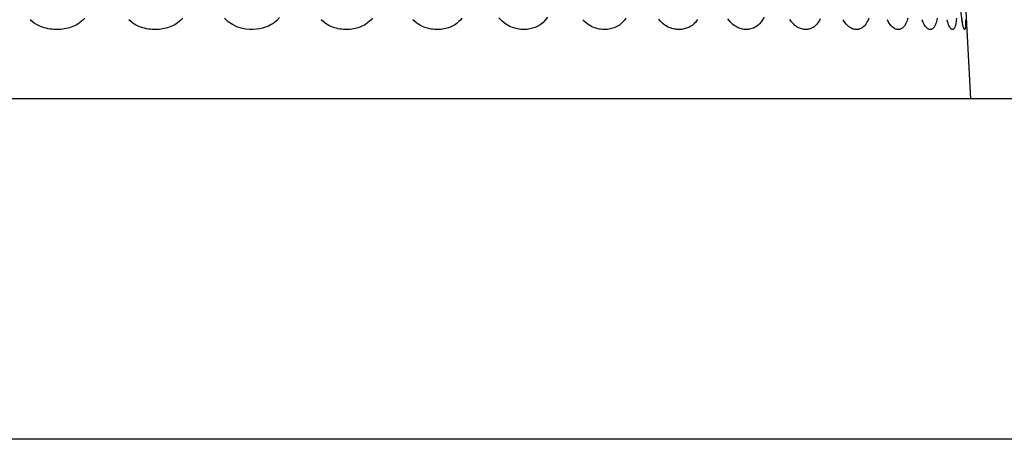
# Model space of a CAD drawing. Header units: millimetres. Extents: x -531 to 1423, y -716 to 1118.
# Tile 95 of 112: x 312.11 to 320.79, y 1106.5 to 1110.2. Entities that reach past the tile are written whole.
import ezdxf

# ---------------------------------------------------------------- set-up
doc = ezdxf.new("R2010")
doc.units = ezdxf.units.MM
doc.header["$LTSCALE"] = 23.1
doc.layers.get('0').update_dxf_attribs({"linetype": 'CONTINUOUS'})

msp = doc.modelspace()

# ---------------------------------------------------------------- linework, layer by layer
at = {"color": 7}
for p, q in [((320.4464, 1110.3872), (320.4928, 1109.5022)), ((331.3442, 1109.5022), (244.947, 1109.5022)), ((331.5017, 1106.5022), (244.7895, 1106.5022))]:
    msp.add_line(p, q, dxfattribs=at)
for points in [[(320.4228, 1110.1763), (320.4235, 1110.1741), (320.4233, 1110.1749), (320.4222, 1110.1797), (320.4204, 1110.188), (320.4182, 1110.1999), (320.4158, 1110.2148), (320.4132, 1110.2331), (320.4104, 1110.2544), (320.4077, 1110.2787), (320.4051, 1110.3059), (320.4026, 1110.3355), (320.4005, 1110.3672), (320.3993, 1110.3872)], [(314.4002, 1110.2191), (314.3767, 1110.1933), (314.3521, 1110.1725), (314.3267, 1110.1557), (314.3016, 1110.1425), (314.2763, 1110.1324), (314.2506, 1110.1244), (314.2239, 1110.1187), (314.1957, 1110.1147), (314.1657, 1110.113), (314.1336, 1110.1135), (314.0993, 1110.1172), (314.0624, 1110.1247), (314.0241, 1110.1373), (313.9848, 1110.1567), (313.9476, 1110.1819), (313.9153, 1110.213)], [(316.7624, 1110.2207), (316.7422, 1110.1942), (316.7207, 1110.1727), (316.6983, 1110.1554), (316.6763, 1110.142), (316.654, 1110.1318), (316.6313, 1110.1238), (316.6076, 1110.1182), (316.5826, 1110.1144), (316.5559, 1110.1129), (316.5274, 1110.1138), (316.4969, 1110.118), (316.4637, 1110.1263), (316.4295, 1110.1398), (316.3948, 1110.1603), (316.3622, 1110.1861), (316.3345, 1110.2169)], [(318.6723, 1110.2221), (318.6599, 1110.1989), (318.6469, 1110.1797), (318.6334, 1110.1639), (318.6199, 1110.1509), (318.6063, 1110.1405), (318.5931, 1110.1323), (318.5803, 1110.126), (318.568, 1110.1213), (318.5563, 1110.1179), (318.5453, 1110.1155), (318.5347, 1110.114), (318.5246, 1110.1131), (318.5145, 1110.1129), (318.5043, 1110.1133), (318.4938, 1110.1142), (318.483, 1110.1159), (318.472, 1110.1183), (318.4611, 1110.1215), (318.4503, 1110.1254), (318.44, 1110.1298), (318.4297, 1110.1351), (318.4195, 1110.1411), (318.409, 1110.1482), (318.3981, 1110.1568), (318.3868, 1110.1669), (318.3754, 1110.1787), (318.364, 1110.1924), (318.3526, 1110.2081)], [(312.6819, 1110.2117), (312.6666, 1110.1962), (312.6511, 1110.1827), (312.6355, 1110.171), (312.6203, 1110.161), (312.6053, 1110.1525), (312.5907, 1110.1451), (312.5761, 1110.1388), (312.5615, 1110.1333), (312.5467, 1110.1285), (312.5318, 1110.1244), (312.5167, 1110.1209), (312.5015, 1110.1181), (312.4863, 1110.116), (312.471, 1110.1144), (312.4557, 1110.1134), (312.4405, 1110.1129), (312.425, 1110.113), (312.4093, 1110.1137), (312.3932, 1110.1151), (312.3765, 1110.1172), (312.3595, 1110.12), (312.3424, 1110.1237), (312.3253, 1110.1284), (312.3083, 1110.1339), (312.2911, 1110.1405), (312.2736, 1110.1486), (312.2558, 1110.1582), (312.2375, 1110.1697), (312.2193, 1110.1833), (312.2013, 1110.1993)], [(313.5458, 1110.2117), (313.5308, 1110.1962), (313.5155, 1110.1827), (313.5002, 1110.171), (313.4852, 1110.161), (313.4704, 1110.1525), (313.456, 1110.1451), (313.4416, 1110.1388), (313.4272, 1110.1333), (313.4126, 1110.1285), (313.3979, 1110.1244), (313.3829, 1110.1209), (313.3679, 1110.1181), (313.3528, 1110.116), (313.3377, 1110.1144), (313.3226, 1110.1134), (313.3075, 1110.1129), (313.2922, 1110.113), (313.2766, 1110.1137), (313.2606, 1110.1151), (313.2441, 1110.1172), (313.2272, 1110.12), (313.2102, 1110.1237), (313.1932, 1110.1284), (313.1763, 1110.1339), (313.1592, 1110.1405), (313.1418, 1110.1486), (313.124, 1110.1582), (313.1058, 1110.1697), (313.0876, 1110.1833), (313.0696, 1110.1993)], [(315.2182, 1110.2117), (315.2042, 1110.1962), (315.19, 1110.1827), (315.1757, 1110.171), (315.1617, 1110.161), (315.1478, 1110.1525), (315.1342, 1110.1451), (315.1207, 1110.1388), (315.1071, 1110.1333), (315.0934, 1110.1285), (315.0795, 1110.1244), (315.0654, 1110.1209), (315.0512, 1110.1181), (315.0369, 1110.116), (315.0226, 1110.1144), (315.0083, 1110.1134), (314.994, 1110.1129), (314.9794, 1110.113), (314.9646, 1110.1137), (314.9495, 1110.1151), (314.9337, 1110.1172), (314.9176, 1110.12), (314.9015, 1110.1237), (314.8852, 1110.1284), (314.869, 1110.1339), (314.8527, 1110.1405), (314.836, 1110.1486), (314.819, 1110.1582), (314.8015, 1110.1697), (314.784, 1110.1833), (314.7666, 1110.1993)], [(316.0085, 1110.2117), (315.9952, 1110.1962), (315.9817, 1110.1827), (315.9682, 1110.171), (315.9548, 1110.161), (315.9417, 1110.1525), (315.9287, 1110.1451), (315.9159, 1110.1388), (315.903, 1110.1333), (315.8899, 1110.1285), (315.8766, 1110.1244), (315.8632, 1110.1209), (315.8496, 1110.1181), (315.836, 1110.116), (315.8224, 1110.1144), (315.8087, 1110.1134), (315.7949, 1110.1129), (315.781, 1110.113), (315.7669, 1110.1137), (315.7524, 1110.1151), (315.7373, 1110.1172), (315.7219, 1110.12), (315.7063, 1110.1237), (315.6907, 1110.1284), (315.6752, 1110.1339), (315.6595, 1110.1405), (315.6435, 1110.1486), (315.6271, 1110.1582), (315.6103, 1110.1697), (315.5934, 1110.1833), (315.5766, 1110.1993)], [(317.4538, 1110.2117), (317.4425, 1110.1962), (317.4309, 1110.1827), (317.4193, 1110.171), (317.4078, 1110.161), (317.3964, 1110.1525), (317.3852, 1110.1451), (317.3741, 1110.1388), (317.3629, 1110.1333), (317.3515, 1110.1285), (317.34, 1110.1244), (317.3283, 1110.1209), (317.3165, 1110.1181), (317.3046, 1110.116), (317.2926, 1110.1144), (317.2806, 1110.1134), (317.2686, 1110.1129), (317.2564, 1110.113), (317.244, 1110.1137), (317.2312, 1110.1151), (317.218, 1110.1172), (317.2044, 1110.12), (317.1907, 1110.1237), (317.1769, 1110.1284), (317.1632, 1110.1339), (317.1493, 1110.1405), (317.135, 1110.1486), (317.1205, 1110.1582), (317.1055, 1110.1697), (317.0904, 1110.1834), (317.0754, 1110.1993)], [(318.0866, 1110.2016), (318.0767, 1110.1879), (318.0667, 1110.176), (318.0567, 1110.1657), (318.0468, 1110.1569), (318.0371, 1110.1492), (318.0274, 1110.1427), (318.0178, 1110.1369), (318.0081, 1110.1319), (317.9982, 1110.1275), (317.9881, 1110.1237), (317.9779, 1110.1205), (317.9676, 1110.1179), (317.9573, 1110.1159), (317.9469, 1110.1144), (317.9365, 1110.1134), (317.926, 1110.1129), (317.9154, 1110.113), (317.9046, 1110.1136), (317.8935, 1110.1147), (317.8821, 1110.1165), (317.8702, 1110.1191), (317.8581, 1110.1224), (317.8461, 1110.1265), (317.8341, 1110.1314), (317.822, 1110.1372), (317.8098, 1110.1441), (317.797, 1110.1525), (317.784, 1110.1624), (317.7708, 1110.1742), (317.7575, 1110.1879), (317.7443, 1110.2038)], [(319.1681, 1110.2081), (319.1607, 1110.1933), (319.1528, 1110.1802), (319.1448, 1110.1686), (319.1368, 1110.1588), (319.129, 1110.1504), (319.1212, 1110.1433), (319.1135, 1110.1372), (319.1057, 1110.1319), (319.0979, 1110.1273), (319.0899, 1110.1234), (319.0818, 1110.1202), (319.0736, 1110.1176), (319.0653, 1110.1155), (319.057, 1110.1141), (319.0486, 1110.1132), (319.0401, 1110.1129), (319.0315, 1110.1131), (319.0227, 1110.1139), (319.0136, 1110.1154), (319.0042, 1110.1176), (318.9945, 1110.1205), (318.9847, 1110.1243), (318.9748, 1110.129), (318.965, 1110.1346), (318.9549, 1110.1414), (318.9446, 1110.1495), (318.934, 1110.1592), (318.923, 1110.1708), (318.912, 1110.1845), (318.9009, 1110.2004)], [(319.5954, 1110.2117), (319.5894, 1110.1962), (319.583, 1110.1827), (319.5766, 1110.171), (319.5702, 1110.161), (319.5638, 1110.1525), (319.5575, 1110.1451), (319.5512, 1110.1388), (319.5448, 1110.1333), (319.5383, 1110.1285), (319.5316, 1110.1244), (319.5248, 1110.1209), (319.5179, 1110.1181), (319.5109, 1110.116), (319.5039, 1110.1144), (319.4968, 1110.1134), (319.4897, 1110.1129), (319.4824, 1110.113), (319.475, 1110.1137), (319.4673, 1110.1151), (319.4593, 1110.1172), (319.4511, 1110.12), (319.4427, 1110.1237), (319.4342, 1110.1284), (319.4258, 1110.1339), (319.4172, 1110.1405), (319.4083, 1110.1486), (319.3992, 1110.1582), (319.3897, 1110.1697), (319.3802, 1110.1833), (319.3705, 1110.1993)], [(319.9395, 1110.2118), (319.9349, 1110.1962), (319.9301, 1110.1827), (319.9252, 1110.171), (319.9203, 1110.161), (319.9154, 1110.1525), (319.9105, 1110.1451), (319.9056, 1110.1388), (319.9006, 1110.1333), (319.8955, 1110.1285), (319.8903, 1110.1244), (319.8849, 1110.121), (319.8795, 1110.1181), (319.874, 1110.116), (319.8684, 1110.1144), (319.8628, 1110.1134), (319.8571, 1110.1129), (319.8513, 1110.113), (319.8453, 1110.1137), (319.8392, 1110.1151), (319.8327, 1110.1172), (319.8261, 1110.12), (319.8194, 1110.1237), (319.8125, 1110.1283), (319.8056, 1110.1339), (319.7986, 1110.1405), (319.7914, 1110.1486), (319.7839, 1110.1582), (319.7761, 1110.1697), (319.7682, 1110.1833), (319.7603, 1110.1993)], [(320.1982, 1110.2117), (320.1951, 1110.1962), (320.1919, 1110.1827), (320.1886, 1110.171), (320.1852, 1110.161), (320.1818, 1110.1525), (320.1784, 1110.1451), (320.175, 1110.1388), (320.1714, 1110.1333), (320.1678, 1110.1285), (320.1641, 1110.1244), (320.1602, 1110.1209), (320.1563, 1110.1181), (320.1523, 1110.116), (320.1483, 1110.1144), (320.1442, 1110.1134), (320.14, 1110.1129), (320.1357, 1110.113), (320.1313, 1110.1137), (320.1267, 1110.1151), (320.1219, 1110.1172), (320.117, 1110.12), (320.1119, 1110.1237), (320.1068, 1110.1284), (320.1016, 1110.1339), (320.0962, 1110.1405), (320.0907, 1110.1486), (320.0849, 1110.1582), (320.0789, 1110.1697), (320.0728, 1110.1833), (320.0666, 1110.1993)], [(320.3686, 1110.2117), (320.3672, 1110.1962), (320.3656, 1110.1827), (320.3639, 1110.171), (320.3621, 1110.161), (320.3602, 1110.1525), (320.3583, 1110.1451), (320.3564, 1110.1388), (320.3544, 1110.1333), (320.3523, 1110.1285), (320.35, 1110.1244), (320.3478, 1110.1209), (320.3454, 1110.1181), (320.343, 1110.116), (320.3405, 1110.1144), (320.3379, 1110.1134), (320.3353, 1110.1129), (320.3326, 1110.113), (320.3298, 1110.1137), (320.3269, 1110.1151), (320.3238, 1110.1172), (320.3205, 1110.12), (320.3172, 1110.1237), (320.3138, 1110.1284), (320.3103, 1110.1339), (320.3067, 1110.1405), (320.3029, 1110.1486), (320.299, 1110.1582), (320.2948, 1110.1697), (320.2905, 1110.1833), (320.2861, 1110.1993)], [(320.4491, 1110.1995), (320.4492, 1110.1802), (320.449, 1110.1643), (320.4486, 1110.1513), (320.448, 1110.1408), (320.4473, 1110.1325), (320.4464, 1110.1261), (320.4455, 1110.1213), (320.4445, 1110.1178), (320.4435, 1110.1154), (320.4424, 1110.1139), (320.4413, 1110.113), (320.4401, 1110.113), (320.4388, 1110.1136), (320.4374, 1110.1151), (320.4358, 1110.1175), (320.4342, 1110.1208), (320.4326, 1110.1248), (320.4309, 1110.1298), (320.4291, 1110.1355), (320.4273, 1110.1423), (320.4254, 1110.1505), (320.4233, 1110.1603), (320.421, 1110.172), (320.4186, 1110.1857), (320.416, 1110.2017)]]:
    msp.add_lwpolyline(points, dxfattribs=at)

doc.saveas('drawing.dxf')
